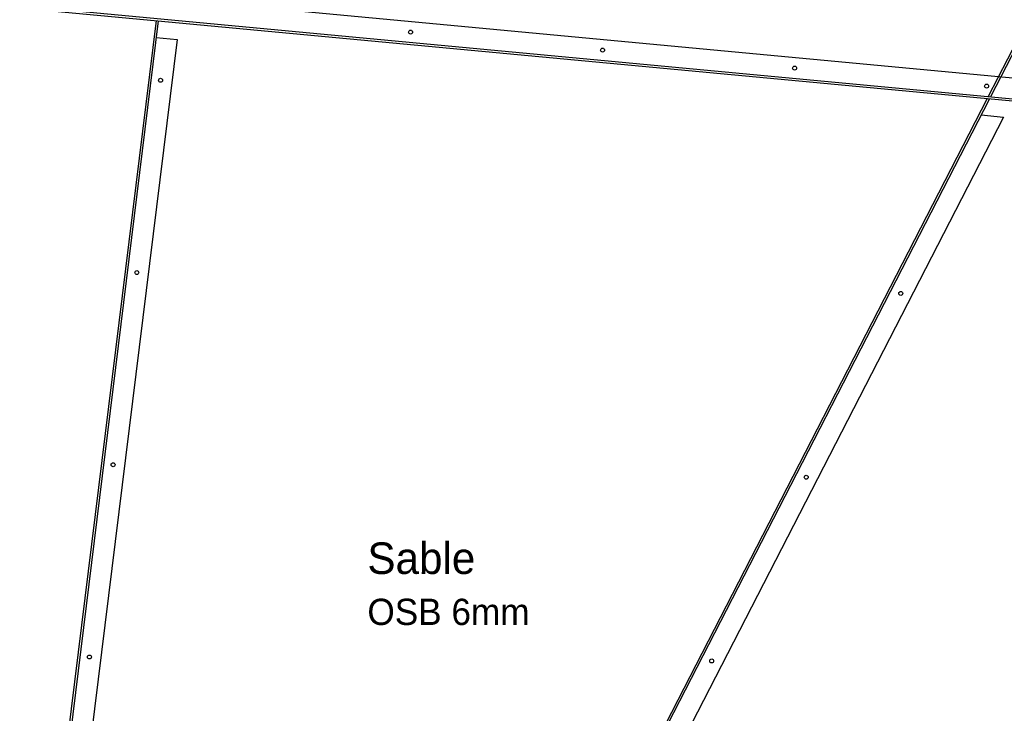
# Model space of a CAD drawing. Header units: millimetres. Extents: x -5600 to 56024, y 506 to 54141.
# Tile 29 of 48: x 19772 to 29135, y 34969 to 41567. Entities that reach past the tile are written whole.
import ezdxf

# ---------------------------------------------------------------- set-up
doc = ezdxf.new("R2010")
doc.units = ezdxf.units.MM
doc.layers.add('05', color=161, linetype='Continuous', lineweight=25)
doc.layers.add('0_Pen_No__25', color=161, linetype='Continuous', lineweight=25)
doc.styles.add('GENERATED_STYLE_4', font='GOTHIC.TTF')

msp = doc.modelspace()

# ---------------------------------------------------------------- linework, layer by layer
at = {"layer": '05', "linetype": 'Continuous'}
for centre in [(23489.09, 41448.19), (25314.92, 41276.95), (27140.74, 41105.71), (21111.46, 40990.26), (28966.57, 40934.48), (20886.16, 39161.82), (28150, 38963.08), (20660.86, 37333.37), (27251.06, 37215.13), (20435.56, 35504.93), (26352.12, 35467.17)]:
    msp.add_circle(centre, 18.84, dxfattribs=at)
at = {"layer": '0_Pen_No__25', "linetype": 'Continuous'}
for p, q in [((34276.95, 51132.5), (28981.46, 40835.63)), ((34299.44, 51132.5), (29002.91, 40833.62)), ((4800.29, 43304.38), (46919.79, 39354.13)), ((4490.13, 43112.5), (47220.13, 39105)), ((4492, 43132.42), (47220.13, 39125.09)), ((21069.32, 41557.6), (19782.27, 31112.5)), ((21089.24, 41555.73), (19802.12, 31110.06)), ((21069.54, 41395.89), (21268.75, 41377.21)), ((21268.75, 41377.21), (20048, 31470.11)), ((28971.6, 40816.47), (23981.03, 31112.5)), ((28993.06, 40814.46), (23998.82, 31103.36)), ((29128.28, 40640.09), (24412.33, 31470.11)), ((28913.73, 40660.21), (29128.28, 40640.09))]:
    msp.add_line(p, q, dxfattribs=at)

# ---------------------------------------------------------------- texts
at = {"layer": '05', "linetype": 'Continuous', "attachment_point": 1, "style": 'GENERATED_STYLE_4'}
for s, insert, char_height in [('{Sable}', (23078.64, 36594.52), 300), ('{OSB 6mm}', (23078.64, 36059.21), 250)]:
    msp.add_mtext(s, dxfattribs=dict(at, insert=insert, char_height=char_height))

doc.saveas('drawing.dxf')
